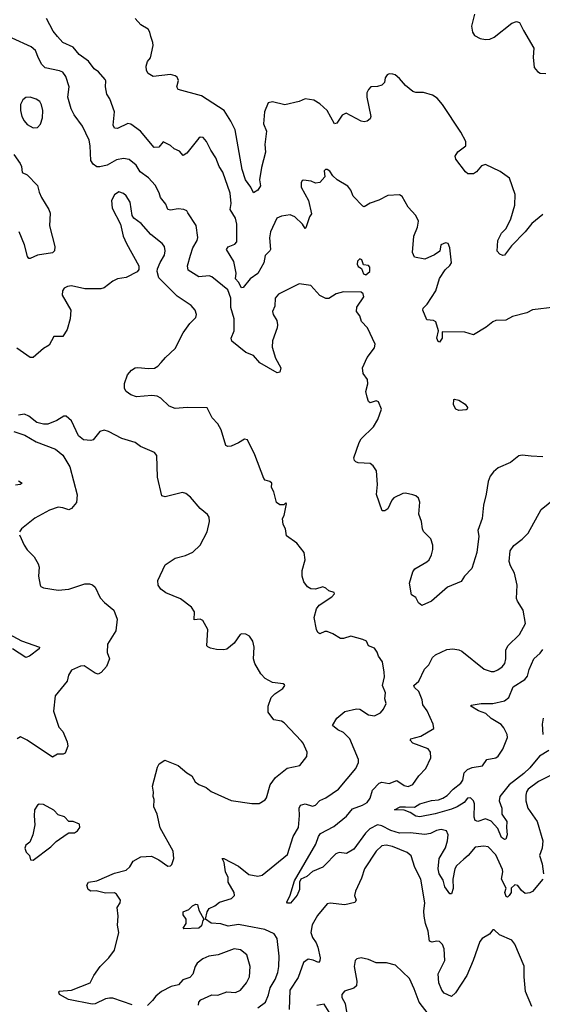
# Model space of a CAD drawing. Extents: x 2133489 to 2292442, y 756223 to 916462.
# Tile 160 of 256: x 2178833 to 2182370, y 839170 to 845829. Entities that reach past the tile are written whole.
import ezdxf

# ---------------------------------------------------------------- set-up
doc = ezdxf.new("R2010")
doc.units = 0

msp = doc.modelspace()

# ---------------------------------------------------------------- linework, layer by layer
at = {"layer": '0CON20XD'}
for points in [[(2182375, 844510.6), (2182300, 844450), (2182255, 844392.9), (2182160.9, 844299.1), (2182113.6, 844236.4), (2182103.9, 844233.9), (2182082.3, 844242.3), (2182063.9, 844263.9), (2182070, 844335), (2182094.6, 844385.4), (2182125, 844417.5), (2182157.1, 844482.9), (2182184.5, 844574.5), (2182186.6, 844646.6), (2182147.3, 844757.3), (2182085, 844801.9), (2181985, 844848.4), (2181959.7, 844840.3), (2181925, 844800), (2181905, 844786.9), (2181867.3, 844787.3), (2181850, 844800), (2181785.6, 844885), (2181780.6, 844905), (2181799.4, 844935), (2181852.9, 844975), (2181853.3, 845005), (2181818.6, 845068.6), (2181695, 845254.2), (2181658, 845298), (2181627.8, 845317.8), (2181566.3, 845336.3), (2181515, 845336.5), (2181495, 845342.2), (2181445, 845384.4), (2181405, 845430.5), (2181375.3, 845455.3), (2181359.1, 845460.9), (2181335, 845462.5), (2181319.4, 845455), (2181307.9, 845435), (2181301.8, 845405), (2181284.2, 845385.8), (2181255, 845376.2), (2181210, 845375), (2181193.1, 845356.9), (2181183.5, 845335), (2181181.8, 845305), (2181210, 845175), (2181205, 845158.8), (2181185, 845142), (2181165, 845138), (2181145, 845142.9), (2181043.7, 845196.3), (2181015, 845183.3), (2180980.3, 845129.7), (2180965, 845124), (2180914.2, 845215), (2180865, 845260), (2180825, 845283.8), (2180765, 845293.8), (2180725, 845276), (2180627.6, 845252.4), (2180545, 845274.2), (2180515, 845266.2), (2180489.4, 845205), (2180484.5, 845125), (2180503.8, 845075), (2180492.7, 844985), (2180497.4, 844932.6), (2180469.7, 844829.7), (2180455.9, 844745.9), (2180463.8, 844705), (2180445, 844676.7), (2180415, 844656.7), (2180396.9, 844695), (2180361.1, 844745), (2180339.6, 844815), (2180292.8, 845082.8), (2180263.4, 845143.4), (2180216.7, 845215), (2180065, 845314.5), (2179905.9, 845355.9), (2179898, 845375), (2179907.9, 845417.9), (2179899.1, 845439.1), (2179885, 845450), (2179855, 845457.5), (2179736.1, 845443.9), (2179702.5, 845465), (2179692.5, 845485), (2179690, 845515), (2179698.8, 845545), (2179718.3, 845571.7), (2179736.9, 845655), (2179735.7, 845675), (2179720, 845715), (2179714.2, 845745), (2179702, 845765), (2179653.2, 845793.2), (2179615, 845836)], [(2181911.9, 845865), (2181891.1, 845785), (2181897.8, 845745), (2181912.2, 845722.2), (2181950.5, 845700.5), (2181985, 845693.8), (2182015, 845696.4), (2182045, 845711.5), (2182165, 845805.8), (2182195, 845816.2), (2182215, 845810), (2182242.5, 845755), (2182314, 845635), (2182308.1, 845575), (2182314.2, 845505), (2182337.6, 845477.6), (2182357, 845467), (2182395, 845464.2)], [(2181684.4, 844305.6), (2181676.1, 844263.9), (2181641.7, 844238.3), (2181575, 844210), (2181505, 844223.3), (2181492, 844255), (2181502, 844365), (2181526.7, 844425), (2181532.5, 844465), (2181513.6, 844503.6), (2181461.7, 844561.7), (2181423, 844633), (2181405, 844643.3), (2181325, 844640), (2181265, 844608.8), (2181205, 844588.8), (2181165, 844563.3), (2181155, 844566.7), (2181090.8, 844635), (2181074.3, 844675), (2181055, 844702.5), (2180981.2, 844745), (2180952.9, 844772.9), (2180933.3, 844805), (2180915, 844816), (2180902.5, 844815), (2180893.9, 844806.1), (2180897.5, 844765), (2180865, 844727.5), (2180835, 844722.5), (2180806.1, 844736.1), (2180755, 844742.5), (2180745, 844740), (2180737.5, 844725), (2180738.8, 844695), (2180788.6, 844605), (2180808.8, 844515), (2180795.6, 844494.4), (2180770, 844420), (2180765, 844417.5), (2180746.6, 844446.6), (2180695.6, 844495.6), (2180665, 844510), (2180605, 844500), (2180574.6, 844485.4), (2180530, 844395), (2180523.7, 844353.7), (2180531.4, 844275), (2180527.5, 844265), (2180495.6, 844234.4), (2180485.5, 844185), (2180445, 844111.9), (2180393.5, 844075), (2180345, 844017.1), (2180335, 844014.4), (2180314.2, 844054.2), (2180293.2, 844075), (2180299.5, 844115), (2180283.8, 844193.8), (2180233.8, 844275), (2180245, 844293.3), (2180290.5, 844309.5), (2180304, 844326), (2180302.7, 844445), (2180295, 844485.8), (2180258.5, 844545), (2180263.8, 844585), (2180258.2, 844655), (2180207.6, 844797.6), (2180183.1, 844835), (2180161.9, 844895), (2180126.8, 844946.8), (2180098.8, 845005), (2180075, 845031.2), (2180055, 845033.3), (2180045, 845027.5), (2179964, 844925), (2179939.3, 844909.3), (2179915, 844938.8), (2179880, 844955), (2179855, 844978.8), (2179805, 845002), (2179775, 844966.9), (2179744.6, 844964.6), (2179651.2, 845075), (2179585, 845121.9), (2179565, 845125.6), (2179495, 845093.5), (2179475, 845095.6), (2179466.9, 845115), (2179475.6, 845205), (2179444.3, 845294.3), (2179422.5, 845325), (2179414.3, 845375.7), (2179417.1, 845415), (2179412, 845425), (2179366.2, 845475), (2179337.4, 845497.4), (2179298.8, 845548.8), (2179235, 845592.5), (2179195, 845642.9), (2179125.3, 845675.3), (2179088.4, 845715), (2179061, 845751), (2179015, 845835.6)], [(2178960.8, 845569.2), (2178939.8, 845619.8), (2178911.2, 845645), (2178783.1, 845703.1)], [(2182375, 842872.2), (2182294.1, 842875.9), (2182235, 842883.8), (2182210.5, 842879.5), (2182156.2, 842835), (2182072.4, 842797.6), (2182039.1, 842770.9), (2182017.9, 842742.1), (2182002.9, 842705), (2181990.9, 842619.1), (2181971.4, 842545), (2181962.9, 842455), (2181934.3, 842375), (2181940, 842335), (2181928.1, 842225), (2181893, 842117), (2181843.8, 842065), (2181821.2, 842028.8), (2181729.8, 841990.2), (2181620, 841895), (2181555, 841867.5), (2181532.5, 841885), (2181515, 841920), (2181485, 841940), (2181472.7, 842017.3), (2181493.3, 842095), (2181506.7, 842115), (2181588.5, 842161.5), (2181605, 842176.2), (2181620.9, 842209.1), (2181629.5, 842245), (2181629.1, 842275), (2181615, 842317.5), (2181567.3, 842367.3), (2181559.4, 842385), (2181552.2, 842435), (2181535.6, 842485), (2181540.6, 842565), (2181533, 842593), (2181515, 842608), (2181495, 842614.2), (2181445, 842625.8), (2181425.9, 842624.1), (2181366.7, 842595), (2181351.7, 842578.3), (2181325, 842520), (2181305, 842506), (2181286.4, 842506.4), (2181247.4, 842617.4), (2181254.3, 842685), (2181248.3, 842778.3), (2181225, 842811.2), (2181205, 842828), (2181125, 842832), (2181107.7, 842837.7), (2181098.3, 842848.3), (2181094.3, 842865.7), (2181130.5, 842969.5), (2181145, 842993.3), (2181228.8, 843075), (2181258, 843125), (2181281.2, 843195), (2181262.5, 843245), (2181245, 843252), (2181205, 843238), (2181195, 843246.7), (2181185.5, 843275.5), (2181176.2, 843315), (2181189.4, 843365), (2181187.5, 843395), (2181158.8, 843435), (2181152.9, 843475), (2181185.6, 843544.4), (2181235, 843610), (2181240, 843635), (2181188, 843745), (2181147.7, 843787.7), (2181136.2, 843825), (2181113.8, 843855), (2181115.8, 843885), (2181161.9, 843955), (2181157.5, 843975), (2181145, 843986.2), (2181025, 843988.8), (2180975, 843974), (2180925.9, 843944.1), (2180905, 843942.5), (2180863.8, 843963.8), (2180805, 844030), (2180725, 844041.2), (2180585, 843972.5), (2180561.9, 843945), (2180559.3, 843890.7), (2180544.4, 843855), (2180548.1, 843835), (2180573.3, 843795), (2180578.5, 843765), (2180576.4, 843745), (2180544, 843656), (2180542.2, 843615), (2180565, 843538.8), (2180600.4, 843475), (2180595, 843445.8), (2180575, 843441.1), (2180458.5, 843508.5), (2180415, 843557.8), (2180365, 843577.1), (2180268.5, 843655), (2180265.4, 843675), (2180284, 843725), (2180284.7, 843804.7), (2180261.8, 843881.8), (2180262.7, 843945), (2180242.4, 844002.4), (2180135, 844090), (2180115, 844095.6), (2180045, 844090.6), (2179973.3, 844135), (2179970, 844165), (2179989.2, 844235), (2180005.5, 844285), (2180034.4, 844335), (2180039.4, 844355), (2180027.6, 844437.6), (2179972.4, 844522.4), (2179963.8, 844535), (2179945, 844545.6), (2179905, 844549.5), (2179855, 844540), (2179835.4, 844545.4), (2179822, 844582), (2179785.5, 844625), (2179777.1, 844657.1), (2179750.6, 844710.6), (2179705, 844758.9), (2179649.6, 844799.6), (2179621.2, 844845), (2179575, 844883.3), (2179535, 844890.6), (2179488.3, 844881.7), (2179425, 844845.6), (2179375, 844832.9), (2179355, 844834.2), (2179331.3, 844851.3), (2179315.6, 844875.6), (2179311.5, 844975), (2179303.1, 845015), (2179257.8, 845107.8), (2179201.4, 845185), (2179182.2, 845225), (2179160.4, 845305), (2179167.5, 845375), (2179146.7, 845445), (2179125, 845472.9), (2179103.7, 845483.7), (2179005, 845503.1), (2178984.3, 845525), (2178960.8, 845569.2)], [(2178925, 845098), (2178955, 845100), (2178975, 845122.5), (2178987.1, 845165), (2178989.4, 845215), (2178982.1, 845252.1), (2178970, 845275), (2178945, 845291.4), (2178905, 845304.4), (2178875, 845302.9), (2178853.9, 845286.1), (2178839.5, 845255), (2178838.2, 845215), (2178848.9, 845175), (2178862.9, 845145), (2178885, 845120), (2178925, 845098)], [(2178795, 844916), (2178837.5, 844855), (2178846, 844835), (2178850, 844795), (2178885, 844778.6), (2178955, 844706.7), (2178965, 844662.5), (2178981.4, 844625), (2179030, 844545), (2179039.3, 844519.3), (2179035.9, 844434.1), (2179070.8, 844295), (2179068.8, 844265), (2179055, 844252), (2178954.3, 844235.7), (2178905, 844213.3), (2178895, 844213.3), (2178886.1, 844226.1), (2178867.1, 844305), (2178830, 844395)], [(2180445.6, 839145), (2180496.8, 839185), (2180517.2, 839232.8), (2180529, 839281), (2180562.2, 839337.8), (2180579.8, 839385), (2180588.1, 839425), (2180590.5, 839495), (2180575.8, 839615), (2180555, 839647.1), (2180492, 839675), (2180372.5, 839697.5), (2180315, 839709.4), (2180245, 839697.7), (2180195, 839714.3), (2180128.8, 839718.8), (2180090, 839745), (2180102.2, 839795), (2180115, 839818.6), (2180155, 839834.5), (2180185, 839860.8), (2180267.5, 839885), (2180286.4, 839905), (2180285.4, 839925), (2180243.6, 839995), (2180243.8, 840026.2), (2180227.3, 840065), (2180217.7, 840127.7), (2180203.9, 840156.1), (2180215, 840156.2), (2180314.4, 840104.4), (2180385, 840046.9), (2180445, 840036.9), (2180475, 840042.9), (2180646.2, 840183.8), (2180683.6, 840305), (2180720, 840365), (2180726.9, 840446.9), (2180725.6, 840495), (2180733.6, 840516.4), (2180765, 840524.4), (2180815, 840509.2), (2180835, 840516), (2180865, 840548.1), (2180905, 840565.7), (2180990, 840625), (2181108.6, 840765), (2181125.7, 840805), (2181127.5, 840825), (2181067.1, 840965), (2181025, 841008.1), (2180986.2, 841025), (2180950, 841055), (2180980.8, 841105), (2181035, 841150.8), (2181113.2, 841166.8), (2181134.6, 841165.4), (2181195, 841126.7), (2181235, 841120.5), (2181275, 841141.4), (2181295.8, 841165), (2181313.8, 841205), (2181304, 841235), (2181310, 841275), (2181290, 841325), (2181301.4, 841385), (2181300, 841415), (2181288, 841485), (2181261.2, 841525), (2181252.1, 841552.1), (2181235, 841577.5), (2181193.2, 841593.2), (2181180, 841625), (2181155, 841637.5), (2181075, 841660), (2181025, 841643.8), (2181005, 841643.1), (2180953.8, 841675), (2180915, 841690), (2180898.8, 841691.2), (2180865, 841675.8), (2180851.4, 841685), (2180841.9, 841705), (2180827.3, 841785), (2180841.8, 841845), (2180861.3, 841868.7), (2180946.7, 841925), (2180963.3, 841945), (2180962.5, 841955), (2180925, 841965.8), (2180904.4, 841984.4), (2180885, 841992.5), (2180835, 841978), (2180805, 841980), (2180782.3, 841992.3), (2180755.9, 842025.9), (2180744.2, 842064.2), (2180744.3, 842104.3), (2180764.4, 842175), (2180759.2, 842225), (2180709.1, 842289.1), (2180638.3, 842338.3), (2180633.3, 842385), (2180617.5, 842415), (2180612.5, 842455), (2180622.5, 842475), (2180640, 842555), (2180635, 842560), (2180621.7, 842548.3), (2180595, 842546.7), (2180572.5, 842562.5), (2180553.3, 842635), (2180536.7, 842665), (2180540, 842695), (2180525.9, 842705.9), (2180495, 842713.3), (2180486.7, 842725), (2180426, 842885), (2180375, 842987.5), (2180355, 842992.5), (2180315, 842966.2), (2180265, 842944.2), (2180242.3, 842942.3), (2180228, 842948), (2180196.2, 843055), (2180173.5, 843095), (2180136.9, 843136.9), (2180102.9, 843202.9), (2179966.1, 843206.1), (2179885, 843198.8), (2179845, 843215.6), (2179789.2, 843269.2), (2179765, 843282.2), (2179727.4, 843287.4), (2179625, 843277.5), (2179585, 843290.8), (2179554.5, 843314.5), (2179542.9, 843335), (2179542.1, 843367.9), (2179563.2, 843426.8), (2179590.9, 843459.1), (2179615, 843474), (2179632.7, 843477.3), (2179705, 843469.4), (2179745, 843472.9), (2179769.2, 843485), (2179790.2, 843509.8), (2179819.4, 843545), (2179885.8, 843605), (2179939.5, 843710.5), (2179985.9, 843774.1), (2180026.7, 843815), (2180030, 843835), (2180020, 843865), (2179995, 843896.7), (2179899.7, 843959.7), (2179775, 844083.8), (2179764.3, 844125), (2179767, 844143), (2179783.6, 844186.4), (2179814.4, 844235), (2179818.5, 844265), (2179813.7, 844293.7), (2179798.6, 844315), (2179721.1, 844375), (2179655, 844451.4), (2179606.2, 844486.2), (2179595.6, 844505), (2179580.6, 844595), (2179555, 844637.5), (2179535, 844654.2), (2179505, 844663.8), (2179475.8, 844644.2), (2179454, 844605), (2179458.8, 844555), (2179515.9, 844445.9), (2179523.8, 844405), (2179533.8, 844365), (2179556, 844315), (2179638.8, 844165), (2179640, 844140), (2179627.7, 844122.3), (2179555, 844086.2), (2179495, 844076.2), (2179465, 844061.2), (2179405, 844016), (2179381.7, 844008.3), (2179275, 844007.5), (2179185, 844028.6), (2179157.5, 844025), (2179135, 844012), (2179122.5, 843995), (2179120.8, 843965), (2179179.2, 843865), (2179174.2, 843805), (2179155.6, 843734.4), (2179125, 843686.7), (2179063.6, 843686.4), (2179032.7, 843627.3), (2178993.8, 843605), (2178925, 843543.3), (2178905, 843543.8), (2178815, 843607.5)], [(2182456.1, 843883.9), (2182305, 843866.7), (2182265, 843846), (2182168.3, 843821.7), (2182122.7, 843797.3), (2182055, 843793.6), (2182034.7, 843785.3), (2181990.4, 843749.6), (2181905, 843696.2), (2181845, 843716.2), (2181693.3, 843716.7), (2181693.8, 843675), (2181675, 843647.5), (2181665, 843652.5), (2181655.8, 843675), (2181667.5, 843725), (2181649.2, 843785), (2181635, 843794.4), (2181588.3, 843798.3), (2181562, 843865), (2181565, 843876.7), (2181592, 843905), (2181650, 843995), (2181675, 844077.5), (2181712.7, 844137.3), (2181745, 844166.7), (2181756, 844185), (2181744, 844285), (2181734.1, 844314.1), (2181715, 844320), (2181684.4, 844305.6)], [(2181175, 844102.5), (2181202.5, 844125), (2181203.3, 844155), (2181195, 844166.2), (2181160, 844170), (2181150, 844205), (2181135, 844211.2), (2181120, 844195), (2181117.5, 844175), (2181125, 844160), (2181147, 844147), (2181160, 844110), (2181175, 844102.5)], [(2181805, 843186), (2181784.3, 843194.3), (2181769.2, 843225), (2181770.8, 843259.2), (2181776.7, 843263.3), (2181805, 843256), (2181847.3, 843227.3), (2181863.3, 843205), (2181862.5, 843195), (2181855, 843190), (2181805, 843186)], [(2179988.6, 842598.6), (2179957.5, 842625), (2179935, 842630), (2179817.7, 842602.3), (2179795, 842607.5), (2179766.2, 842735), (2179761.7, 842881.7), (2179745, 842902.5), (2179651.7, 842941.7), (2179615, 842970), (2179525, 842996), (2179435, 843043.8), (2179405, 843052.5), (2179377, 843043), (2179331.7, 842988.3), (2179315, 842983.3), (2179265, 842986.7), (2179231.2, 843015), (2179185, 843116.7), (2179147.3, 843147.3), (2179132.7, 843147.3), (2179085, 843118), (2179025, 843093.3), (2178995, 843093.3), (2178950, 843105), (2178895, 843146.7), (2178865, 843160), (2178825, 843153.3)], [(2178795, 843043.8), (2178868.3, 843018.3), (2178945, 842973.3), (2179075, 842923.8), (2179125, 842882.5), (2179173.3, 842805), (2179221.4, 842615), (2179217.3, 842562.7), (2179185, 842522.5), (2179165, 842513.8), (2179125, 842528), (2179095, 842531.2), (2179035, 842512.5), (2178935, 842456.9), (2178846.2, 842385), (2178831.2, 842365)], [(2178825, 842710.6), (2178850, 842695), (2178836.7, 842685), (2178805, 842680)], [(2179595, 839167.1), (2179465, 839210), (2179442, 839212), (2179415, 839205.5), (2179345, 839172.7), (2179325, 839170.9), (2179163.2, 839203.2), (2179103.8, 839235), (2179097.5, 839252.5), (2179101.2, 839258.8), (2179185, 839264.4), (2179311.2, 839315), (2179336.4, 839365), (2179377.9, 839425), (2179437.7, 839485), (2179475.4, 839535), (2179504.6, 839655), (2179495.8, 839705), (2179501, 839765), (2179492.7, 839825), (2179514, 839855), (2179516, 839875), (2179488.8, 839915), (2179475, 839922.5), (2179415, 839922.2), (2179352.2, 839937.8), (2179315.7, 839935.7), (2179296.9, 839946.9), (2179288.6, 839975), (2179298.8, 839995), (2179355.3, 840004.7), (2179475, 840057.3), (2179553.8, 840076.2), (2179579.8, 840100.2), (2179602.4, 840137.6), (2179653, 840167), (2179725, 840172), (2179775, 840146), (2179835, 840103.8), (2179855, 840106.7), (2179863.9, 840116.1), (2179875.8, 840155), (2179873.3, 840205), (2179784.2, 840364.2), (2179763.3, 840455), (2179741.2, 840505), (2179743.3, 840555), (2179736.7, 840575), (2179740, 840605), (2179733.3, 840645), (2179766.1, 840773.9), (2179776.7, 840795), (2179815, 840820), (2179905, 840783.8), (2179963.8, 840735), (2179998.8, 840715), (2180020.8, 840675), (2180045.6, 840655.6), (2180095.7, 840635.7), (2180128.3, 840608.3), (2180265, 840547.5), (2180405, 840527.5), (2180455, 840527.5), (2180495, 840552.5), (2180504.1, 840565.9), (2180528, 840655), (2180565.8, 840704.2), (2180644.4, 840765.6), (2180728.8, 840785), (2180776.2, 840845), (2180778, 840875), (2180752.5, 840935), (2180740.2, 840950.2), (2180622.7, 841072.7), (2180605, 841084), (2180554.2, 841094.2), (2180516, 841145), (2180514, 841185), (2180536, 841245), (2180559.7, 841270.3), (2180613.3, 841305), (2180627.5, 841325), (2180625, 841330), (2180616.4, 841336.4), (2180545, 841346.7), (2180495, 841372.5), (2180466.2, 841405), (2180426, 841475), (2180416, 841505), (2180421.2, 841585), (2180412, 841625), (2180389.7, 841659.7), (2180365, 841673.8), (2180336.1, 841676.1), (2180325, 841670), (2180285, 841612.5), (2180235, 841571.2), (2180215, 841566.7), (2180165, 841570), (2180125, 841577.5), (2180107, 841587), (2180100, 841595), (2180106.2, 841705), (2180073.3, 841765), (2180053.9, 841773.9), (2180015, 841770), (2180016, 841825), (2179996.2, 841855), (2179921.2, 841911.2), (2179822.7, 841952.7), (2179788.3, 841978.3), (2179770, 842005), (2179768.8, 842035), (2179818.8, 842141.2), (2179885, 842188), (2179955, 842205.8), (2180005, 842227.5), (2180055.8, 842275), (2180102.9, 842365), (2180118.6, 842435), (2180116.2, 842465), (2180105, 842483.3), (2180055, 842523.8), (2179988.6, 842598.6)], [(2182373.8, 840015), (2182305, 839933.3), (2182285, 839923.3), (2182255, 839920), (2182229.4, 839939.4), (2182205, 839972.2), (2182185, 839976.8), (2182160, 839955), (2182160, 839925), (2182147.1, 839905), (2182135, 839894.3), (2182125, 839898.8), (2182116.7, 839925), (2182126, 839955), (2182094.7, 840015), (2182104.1, 840065), (2182101.4, 840081.4), (2182055, 840179.4), (2182003.8, 840235), (2181975, 840239.4), (2181915, 840231.9), (2181869.5, 840175), (2181839.2, 840150.8), (2181790.6, 840105), (2181779.1, 840085), (2181765.6, 840015), (2181767.6, 839952.4), (2181755, 839917.5), (2181745, 839917.5), (2181710, 839965), (2181699.5, 840009.5), (2181672.9, 840052.9), (2181666, 840085), (2181672.8, 840155), (2181715, 840227.5), (2181727.7, 840275), (2181732.5, 840315), (2181721.9, 840341.9), (2181685, 840351.2), (2181655, 840344.6), (2181614.4, 840325.6), (2181575, 840318.8), (2181475, 840328.3), (2181405, 840327.4), (2181345, 840344.8), (2181285, 840377.2), (2181255, 840384.2), (2181204.1, 840355.9), (2181173.1, 840326.9), (2181095, 840219.2), (2181045, 840189.2), (2180995.5, 840195.5), (2180972.6, 840187.4), (2180899.5, 840110.5), (2180885, 840097.5), (2180815, 840066.7), (2180776.7, 840035), (2180736.2, 840015), (2180727.5, 839995), (2180726.2, 839945), (2180712.1, 839907.9), (2180665.4, 839854.6), (2180645, 839852.5), (2180641.1, 839861.1), (2180663.3, 839906.7), (2180693.8, 840005), (2180837.9, 840252.1), (2180856.5, 840305), (2180870, 840325), (2180958.7, 840371.3), (2181045, 840442.7), (2181085, 840491.5), (2181154.1, 840515.9), (2181184.8, 840535.2), (2181206, 840564), (2181221.5, 840618.5), (2181265.3, 840664.7), (2181285, 840671.1), (2181335, 840663.1), (2181385, 840683.5), (2181435, 840650), (2181463.4, 840643.4), (2181494.4, 840655.6), (2181535, 840713.8), (2181582.5, 840765), (2181615.8, 840835.8), (2181613.1, 840875), (2181598.2, 840898.2), (2181495, 840936), (2181476.2, 840955), (2181480, 840965), (2181547.2, 840982.8), (2181636.2, 841035), (2181632.5, 841065), (2181590.9, 841155), (2181562.9, 841195), (2181557.7, 841227.7), (2181535.6, 841285), (2181505, 841311.4), (2181501.1, 841325), (2181534.7, 841355.3), (2181572.9, 841437.1), (2181603.5, 841466.5), (2181626.2, 841515), (2181647.3, 841532.7), (2181725, 841569.2), (2181765, 841572.9), (2181805, 841567.5), (2181825, 841558.8), (2181977.1, 841437.1), (2182025, 841420.6), (2182045, 841420.5), (2182069.4, 841430.6), (2182099.1, 841450.9), (2182117.1, 841475), (2182124.5, 841505), (2182124.4, 841565), (2182137.1, 841595), (2182215, 841670.8), (2182255.8, 841745), (2182241.5, 841835), (2182201.9, 841895), (2182195.7, 841915), (2182200, 842005), (2182183.1, 842085), (2182155.7, 842135), (2182147.1, 842165), (2182152.7, 842237.3), (2182176.8, 842273.2), (2182234, 842315), (2182275.8, 842355), (2182363.6, 842516.4), (2182457.8, 842592.2)], [(2178833.3, 842345), (2178863.8, 842275), (2178884.2, 842244.2), (2178931.2, 842195), (2178959.5, 842149.5), (2178966.2, 842125), (2178961.2, 842065), (2178972.5, 842005), (2178977.5, 841995), (2178995, 841986.7), (2179095, 841970), (2179165, 841976.2), (2179275, 842013.3), (2179305, 842013.3), (2179326.1, 842006.1), (2179345, 841990), (2179377.7, 841917.7), (2179407.1, 841887.1), (2179471.2, 841835), (2179492.5, 841775), (2179484, 841695), (2179427.1, 841605), (2179425, 841550), (2179440.8, 841505), (2179420, 841455), (2179385.9, 841414.1), (2179365, 841403.3), (2179345, 841408.8), (2179269.5, 841459.5), (2179245, 841456), (2179185, 841428.8), (2179164.2, 841395.8), (2179153.8, 841355), (2179073.3, 841255), (2179061.7, 841151.7), (2179099.2, 841045), (2179124.5, 841014.5), (2179155.6, 840945), (2179158.9, 840915), (2179140.8, 840869.2), (2179127.9, 840862.1), (2179088.6, 840861.4), (2179055, 840842), (2178885, 840955.8), (2178838.3, 840978.3), (2178816.7, 840965)], [(2178725, 841693.3), (2178845, 841628.7), (2178967.5, 841585), (2178965, 841573.3), (2178900, 841525), (2178875, 841515.8), (2178784.7, 841574.7)], [(2182413.8, 840885), (2182352.2, 840847.8), (2182285, 840768.8), (2182245, 840730.3), (2182145.7, 840654.3), (2182082.5, 840575), (2182078.4, 840545), (2182097, 840495), (2182095.4, 840455), (2182130.5, 840405), (2182127.3, 840365), (2182132.5, 840315), (2182124.3, 840285.7), (2182115, 840284.4), (2182095, 840298.5), (2182069.5, 840359.5), (2182025, 840407.8), (2181985, 840423.3), (2181935, 840405.5), (2181915, 840412.9), (2181908.7, 840435), (2181911.1, 840525), (2181904.6, 840545), (2181885, 840565.3), (2181865, 840564.6), (2181840.5, 840535), (2181795, 840505.2), (2181755, 840489.1), (2181645, 840457.8), (2181541.4, 840438.6), (2181515, 840442.9), (2181477.1, 840467.1), (2181435, 840482.7), (2181370, 840485), (2181407.5, 840505), (2181444.5, 840505.5), (2181505, 840502), (2181542.5, 840525), (2181621.5, 840548.5), (2181668.2, 840551.8), (2181696.9, 840563.1), (2181727.4, 840582.6), (2181767.1, 840625), (2181819.5, 840665), (2181832.7, 840685), (2181841.2, 840735), (2181865, 840758), (2181895, 840771.9), (2181965, 840783.5), (2181995.5, 840825), (2182055, 840836.3), (2182072.8, 840847.2), (2182103.3, 840895), (2182134.7, 840975), (2182131.8, 840995), (2182108.9, 841038.9), (2182091.1, 841061.1), (2182025, 841102.5), (2181987.2, 841137.2), (2181938, 841155), (2181887.5, 841185), (2181888.3, 841191.7), (2181955.7, 841204.3), (2182035, 841203.2), (2182115, 841221.8), (2182142.9, 841245), (2182172.7, 841317.3), (2182253.1, 841366.9), (2182270.4, 841389.6), (2182282.1, 841435), (2182312.5, 841505), (2182356.7, 841545), (2182375, 841570)], [(2182375.8, 841105.8), (2182370, 841065), (2182373.6, 840995)], [(2182435, 840721.8), (2182345, 840677.2), (2182275, 840623.8), (2182263.4, 840606.6), (2182259.2, 840585), (2182260, 840545), (2182272.3, 840495), (2182335.7, 840405), (2182374.5, 840275), (2182370, 840225), (2182350.9, 840175), (2182369.1, 840119.1), (2182377.9, 840052.1)], [(2178925, 840143.3), (2179043.3, 840235), (2179079.7, 840270.3), (2179155, 840323.3), (2179165, 840330), (2179205, 840330), (2179225, 840343.3), (2179240, 840365), (2179238.3, 840388.3), (2179196.4, 840406.4), (2179165, 840406.7), (2179137.3, 840437.3), (2179095, 840451.4), (2179065, 840481.5), (2178995, 840521.2), (2178966.4, 840523.6), (2178955, 840517.5), (2178934.2, 840485.8), (2178931.1, 840445), (2178936.6, 840383.4), (2178923.4, 840316.6), (2178903.2, 840266.8), (2178874.2, 840245), (2178867.5, 840225), (2178877.7, 840197.7), (2178900, 840175), (2178907, 840147), (2178925, 840143.3)], [(2182298.6, 839155), (2182256.7, 839256.7), (2182247.1, 839355), (2182247.3, 839427.3), (2182185.5, 839575.5), (2182164.4, 839604.4), (2182080.3, 839640.3), (2182045, 839673.3), (2182035, 839673.3), (2182013.3, 839645), (2181964.5, 839615.5), (2181947.5, 839595), (2181903.1, 839465), (2181858.5, 839365), (2181782.4, 839247.6), (2181755, 839223.3), (2181705.9, 839245.9), (2181690, 839265), (2181670, 839315), (2181665.7, 839375), (2181710, 839465), (2181706.1, 839545), (2181694.1, 839574.1), (2181675, 839593.5), (2181655, 839596.9), (2181625, 839589.6), (2181607.2, 839597.2), (2181598.2, 839665), (2181580, 839715), (2181570.4, 839765), (2181568.5, 839798.5), (2181574.6, 839855), (2181547.9, 840015), (2181507.5, 840095), (2181482.8, 840172.8), (2181456.1, 840196.1), (2181356.6, 840236.6), (2181313.8, 840246.2), (2181285, 840242.2), (2181245, 840205.5), (2181166.3, 840085), (2181147.3, 840022.7), (2181105.8, 839935.8), (2181100, 839905), (2181110, 839875), (2181102.7, 839857.3), (2181035, 839841.4), (2180935, 839852.5), (2180915, 839848), (2180849.4, 839770.6), (2180812.7, 839707.3), (2180804.7, 839654.7), (2180815, 839620.8), (2180839.1, 839585), (2180850.6, 839555), (2180867.8, 839485), (2180865.7, 839464.3), (2180855, 839453.3), (2180819.2, 839469.2), (2180785, 839474.5), (2180755, 839453.1), (2180718.4, 839351.6), (2180661.9, 839265), (2180656.2, 839133.8)], [(2179945, 839680), (2179940, 839685), (2179960, 839715), (2179960, 839745), (2179940, 839775), (2179940, 839795), (2179978.3, 839811.7), (2180002.5, 839835), (2180026.4, 839846.4), (2180037.5, 839845), (2180046.7, 839806.7), (2180080, 839745), (2180073, 839737), (2180065, 839700), (2180045, 839684), (2179945, 839680)], [(2180043.6, 839163.6), (2180046.7, 839185), (2180059.3, 839200.7), (2180135, 839234.3), (2180175, 839231.4), (2180235, 839254.2), (2180295, 839248.6), (2180328, 839265), (2180368, 839315), (2180388.8, 839355), (2180393.8, 839425), (2180370, 839505), (2180327.7, 839537.7), (2180285.9, 839544.1), (2180175.8, 839504.2), (2180114.3, 839495.7), (2180072.1, 839477.9), (2180035, 839448.8), (2180020.8, 839425), (2180005.6, 839374.4), (2179985, 839350), (2179936.7, 839335), (2179908.8, 839301.2), (2179859.2, 839290.8), (2179793.9, 839256.1), (2179755, 839224), (2179732.9, 839195), (2179698, 839162)], [(2181598.9, 839105), (2181536.7, 839185), (2181503.6, 839273.6), (2181472, 839345), (2181377.5, 839435), (2181315, 839450.8), (2181245, 839449.2), (2181195, 839472), (2181145, 839483.3), (2181115, 839477.5), (2181103.3, 839465), (2181097.5, 839425), (2181115.6, 839325), (2181111.9, 839295), (2181095, 839277.8), (2181030.8, 839259.2), (2181013.1, 839235), (2181014.3, 839215), (2181035.5, 839175.5), (2181047.7, 839105)], [(2180951.2, 839081.2), (2180895, 839170), (2180845, 839160.6)]]:
    msp.add_lwpolyline(points, dxfattribs=at)

doc.saveas('drawing.dxf')
